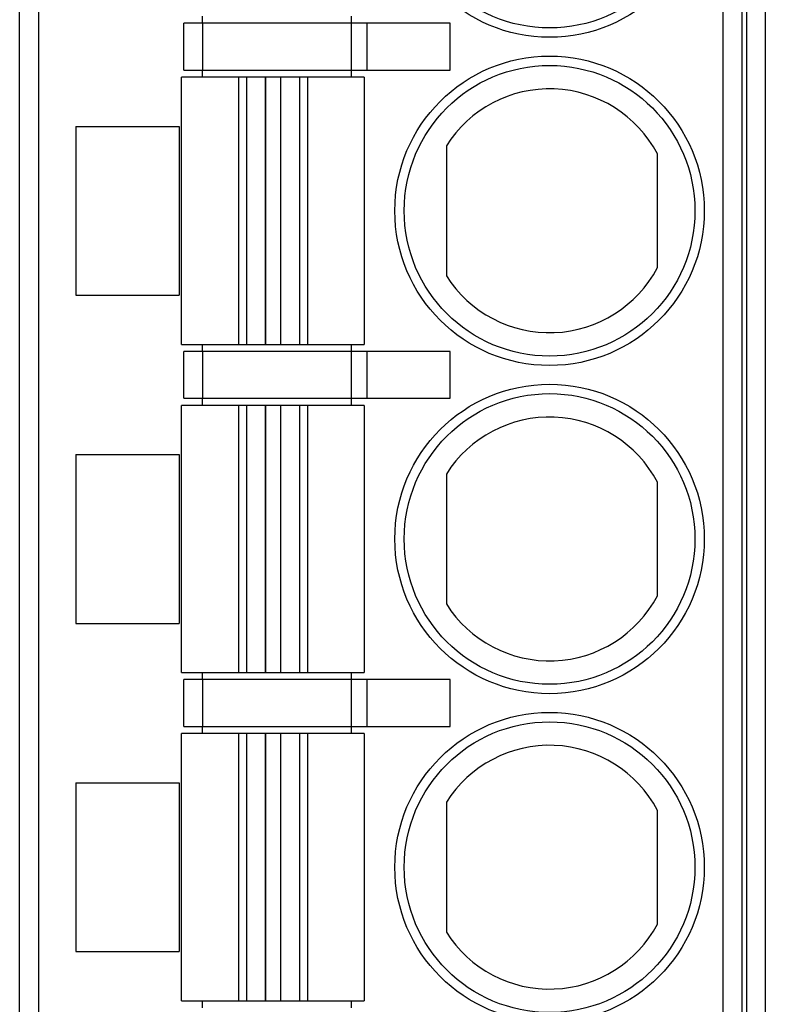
# Model space of a CAD drawing. Header units: millimetres. Extents: x 0 to 420, y 0 to 297.
# Tile 35 of 72: x 120 to 128, y 84 to 95. Entities that reach past the tile are written whole.
import ezdxf

# ---------------------------------------------------------------- set-up
doc = ezdxf.new("R2010")
doc.units = ezdxf.units.MM
doc.header["$LTSCALE"] = 23.1
doc.layers.get('0').update_dxf_attribs({"linetype": 'CONTINUOUS'})
doc.layers.add('02___PRT_ALL_AXES', color=7, linetype='CONTINUOUS')

msp = doc.modelspace()

# ---------------------------------------------------------------- linework, layer by layer
at = {"color": 7, "linetype": 'Continuous'}
for p, q in [((127.774, 102.549), (127.774, 62.149)), ((127.974, 102.549), (127.974, 62.149)), ((120.024, 62.749), (120.024, 101.949)), ((120.224, 101.949), (120.224, 62.749)), ((127.524, 62.749), (127.524, 101.949)), ((127.724, 101.949), (127.724, 62.749)), ((121.774, 94.349), (121.774, 94.849)), ((124.613, 94.849), (121.774, 94.849)), ((121.974, 94.849), (121.974, 94.349)), ((123.563, 94.349), (123.563, 94.849)), ((123.727, 94.849), (123.727, 94.349)), ((124.613, 94.349), (124.613, 94.849)), ((121.774, 94.349), (124.613, 94.349)), ((121.749, 91.424), (121.749, 94.274)), ((123.699, 94.274), (121.749, 94.274)), ((122.356, 94.274), (122.356, 91.424)), ((122.446, 91.424), (122.446, 94.274)), ((122.645, 94.274), (122.645, 91.424)), ((122.808, 91.424), (122.808, 94.274)), ((123.008, 94.274), (123.008, 91.424)), ((123.098, 91.424), (123.098, 94.274)), ((123.699, 94.274), (123.699, 91.424)), ((120.624, 93.749), (120.624, 91.949)), ((120.624, 93.749), (121.724, 93.749)), ((121.724, 93.749), (121.724, 91.949)), ((124.574, 93.542), (124.574, 92.156)), ((126.824, 92.243), (126.824, 93.455)), ((120.624, 91.949), (121.724, 91.949)), ((121.749, 91.424), (123.699, 91.424)), ((121.774, 90.849), (121.774, 91.349)), ((124.613, 91.349), (121.774, 91.349)), ((121.974, 91.349), (121.974, 90.849)), ((123.563, 90.849), (123.563, 91.349)), ((123.727, 91.349), (123.727, 90.849)), ((124.613, 90.849), (124.613, 91.349)), ((121.774, 90.849), (124.613, 90.849)), ((121.749, 87.924), (121.749, 90.774)), ((123.699, 90.774), (121.749, 90.774)), ((122.356, 90.774), (122.356, 87.924)), ((122.446, 87.924), (122.446, 90.774)), ((122.645, 90.774), (122.645, 87.924)), ((122.808, 87.924), (122.808, 90.774)), ((123.008, 90.774), (123.008, 87.924)), ((123.098, 87.924), (123.098, 90.774)), ((123.699, 90.774), (123.699, 87.924)), ((120.624, 90.249), (120.624, 88.449)), ((120.624, 90.249), (121.724, 90.249)), ((121.724, 90.249), (121.724, 88.449)), ((124.574, 90.042), (124.574, 88.656)), ((126.824, 88.743), (126.824, 89.955)), ((120.624, 88.449), (121.724, 88.449)), ((121.749, 87.924), (123.699, 87.924)), ((121.774, 87.349), (121.774, 87.849)), ((124.613, 87.849), (121.774, 87.849)), ((121.974, 87.849), (121.974, 87.349)), ((123.563, 87.349), (123.563, 87.849)), ((123.727, 87.849), (123.727, 87.349)), ((124.613, 87.349), (124.613, 87.849)), ((121.749, 84.424), (121.749, 87.274)), ((123.699, 87.274), (121.749, 87.274)), ((121.774, 87.349), (124.613, 87.349)), ((122.356, 87.274), (122.356, 84.424)), ((122.446, 84.424), (122.446, 87.274)), ((122.645, 87.274), (122.645, 84.424)), ((122.808, 84.424), (122.808, 87.274)), ((123.008, 87.274), (123.008, 84.424)), ((123.098, 84.424), (123.098, 87.274)), ((123.699, 87.274), (123.699, 84.424)), ((120.624, 86.749), (120.624, 84.949)), ((120.624, 86.749), (121.724, 86.749)), ((121.724, 86.749), (121.724, 84.949)), ((124.574, 86.542), (124.574, 85.156)), ((126.824, 85.243), (126.824, 86.455)), ((120.624, 84.949), (121.724, 84.949)), ((121.749, 84.424), (123.699, 84.424))]:
    msp.add_line(p, q, dxfattribs=at)
for centre, radius in [((125.674, 96.349), 1.65), ((125.674, 96.349), 1.55), ((125.674, 92.849), 1.65), ((125.674, 92.849), 1.55), ((125.674, 89.349), 1.65), ((125.674, 89.349), 1.55), ((125.674, 85.849), 1.65), ((125.674, 85.849), 1.55)]:
    msp.add_circle(centre, radius, dxfattribs=at)
for centre, start, end in [((125.674, 92.849), 27.7958, 147.7958), ((125.674, 92.849), 212.2042, 332.2042), ((125.674, 89.349), 27.7958, 147.7958), ((125.674, 89.349), 212.2042, 332.2042), ((125.674, 85.849), 27.7958, 147.7958), ((125.674, 85.849), 212.2042, 332.2042)]:
    msp.add_arc(centre, 1.3, start, end, dxfattribs=at)
at = {"layer": '02___PRT_ALL_AXES', "color": 5, "linetype": 'Continuous', "true_color": 0x0000f0}
for p, q in [((121.974, 94.849), (121.974, 94.924)), ((123.563, 94.849), (123.563, 94.924)), ((121.974, 94.274), (121.974, 94.349)), ((123.563, 94.274), (123.563, 94.349)), ((122.645, 91.424), (122.645, 94.274)), ((122.808, 91.424), (122.808, 94.274)), ((121.974, 91.349), (121.974, 91.424)), ((123.563, 91.349), (123.563, 91.424)), ((121.974, 90.774), (121.974, 90.849)), ((123.563, 90.774), (123.563, 90.849)), ((122.645, 87.924), (122.645, 90.774)), ((122.808, 87.924), (122.808, 90.774)), ((121.974, 87.849), (121.974, 87.924)), ((123.563, 87.849), (123.563, 87.924)), ((121.974, 87.274), (121.974, 87.349)), ((122.645, 84.424), (122.645, 87.274)), ((122.808, 84.424), (122.808, 87.274)), ((123.563, 87.274), (123.563, 87.349)), ((121.974, 84.349), (121.974, 84.424)), ((123.563, 84.349), (123.563, 84.424))]:
    msp.add_line(p, q, dxfattribs=at)

doc.saveas('drawing.dxf')
